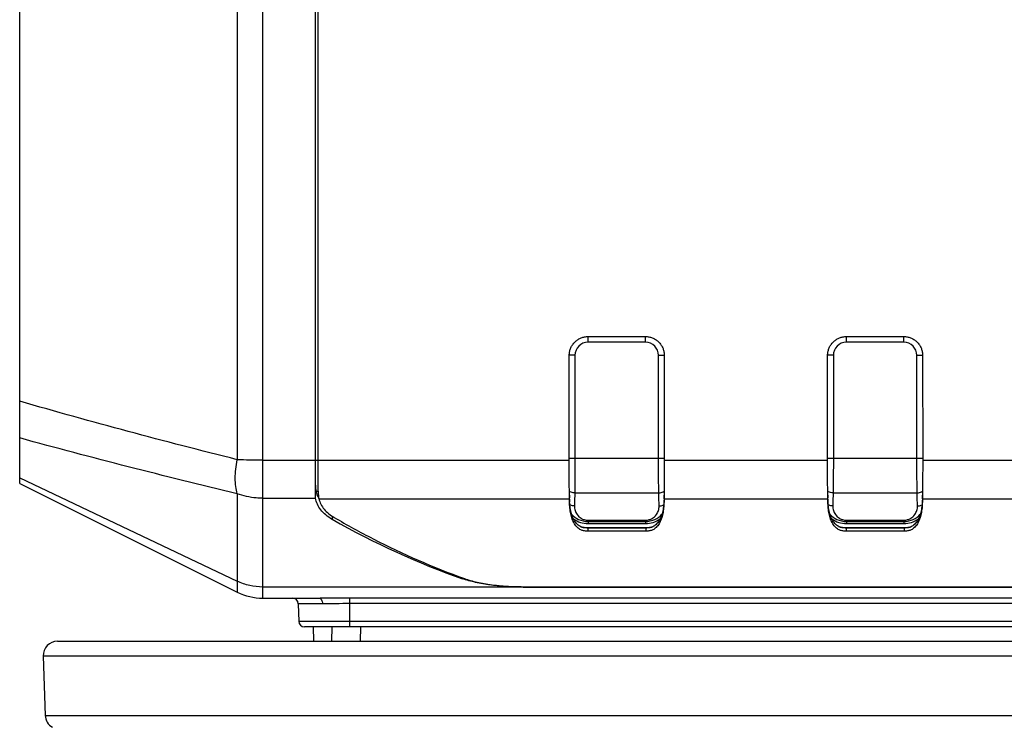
# Model space of a CAD drawing. Header units: millimetres. Extents: x 91 to 529, y 19 to 401.
# Tile 2 of 45: x 113 to 147, y 86 to 110. Entities that reach past the tile are written whole.
import ezdxf

# ---------------------------------------------------------------- set-up
doc = ezdxf.new("R2010")
doc.units = ezdxf.units.MM
doc.header["$LTSCALE"] = 32.67
doc.layers.add('00_COMPONENTS', color=7, linetype='CONTINUOUS')

msp = doc.modelspace()

# ---------------------------------------------------------------- linework, layer by layer
at = {"layer": '00_COMPONENTS', "color": 4}
for p, q in [((121.518, 90.001), (121.518, 124.654)), ((120.623, 123.276), (120.623, 94.825)), ((132.845, 98.916), (132.845, 99.115)), ((134.845, 98.916), (132.845, 98.916)), ((134.845, 98.916), (134.845, 99.115)), ((141.845, 98.916), (141.845, 99.115)), ((143.845, 98.916), (141.845, 98.916)), ((143.845, 98.916), (143.845, 99.115)), ((132.39, 98.461), (132.191, 98.461)), ((132.39, 98.461), (132.39, 94.879)), ((135.301, 94.879), (135.301, 98.461)), ((135.301, 98.461), (135.5, 98.461)), ((141.39, 98.461), (141.191, 98.461)), ((141.39, 98.461), (141.39, 94.879)), ((144.301, 94.879), (144.301, 98.461)), ((144.301, 98.461), (144.5, 98.461)), ((121.518, 94.806), (132.189, 94.806)), ((132.189, 94.879), (135.502, 94.879)), ((135.502, 94.806), (141.189, 94.806)), ((141.189, 94.879), (144.502, 94.879)), ((144.502, 94.806), (150.189, 94.806)), ((113.045, 94.196), (120.623, 90.591)), ((120.623, 93.642), (120.623, 90.212)), ((123.366, 93.725), (123.445, 93.725)), ((132.382, 93.673), (135.309, 93.673)), ((141.382, 93.673), (144.309, 93.673)), ((121.518, 93.484), (123.354, 93.484)), ((123.466, 93.464), (132.197, 93.464)), ((132.197, 93.594), (132.197, 93.496)), ((132.197, 93.464), (132.197, 93.565)), ((132.2, 93.451), (132.2, 93.35)), ((135.491, 93.451), (135.491, 93.35)), ((135.494, 93.594), (135.494, 93.496)), ((135.494, 93.464), (135.494, 93.565)), ((135.494, 93.464), (141.197, 93.464)), ((141.197, 93.594), (141.197, 93.496)), ((141.197, 93.464), (141.197, 93.565)), ((141.2, 93.451), (141.2, 93.35)), ((144.491, 93.451), (144.491, 93.35)), ((144.494, 93.594), (144.494, 93.496)), ((144.494, 93.464), (144.494, 93.565)), ((144.494, 93.464), (150.197, 93.464)), ((123.931, 92.856), (123.931, 92.748)), ((132.845, 92.717), (132.845, 92.599)), ((132.845, 92.717), (134.845, 92.717)), ((132.845, 92.673), (134.845, 92.673)), ((134.845, 92.717), (134.845, 92.599)), ((141.845, 92.717), (141.845, 92.599)), ((141.845, 92.717), (143.845, 92.717)), ((141.845, 92.673), (143.845, 92.673)), ((143.845, 92.717), (143.845, 92.599)), ((132.839, 92.444), (132.839, 92.337)), ((132.845, 92.444), (132.845, 92.461)), ((134.845, 92.444), (134.845, 92.461)), ((134.852, 92.444), (134.852, 92.337)), ((141.839, 92.444), (141.839, 92.337)), ((141.845, 92.444), (141.845, 92.461)), ((143.845, 92.444), (143.845, 92.461)), ((143.852, 92.444), (143.852, 92.337)), ((128.467, 90.679), (128.467, 90.711)), ((130.588, 90.391), (121.518, 90.391)), ((130.588, 90.391), (130.588, 90.398)), ((124.545, 89.001), (124.545, 90.006)), ((170.145, 90.006), (124.545, 90.006)), ((123.593, 89.806), (122.751, 89.806)), ((170.145, 89.812), (124.545, 89.812)), ((171.924, 89.195), (122.767, 89.195)), ((124.919, 89.001), (124.906, 88.501)), ((180.827, 87.983), (113.864, 87.983)), ((113.936, 85.919), (180.755, 85.919))]:
    msp.add_line(p, q, dxfattribs=at)
at = {"layer": '00_COMPONENTS', "color": 7}
for p, q in [((113.045, 94.001), (113.045, 124.101)), ((123.345, 93.614), (123.345, 120.511)), ((123.445, 93.731), (123.445, 120.511)), ((132.845, 99.115), (134.845, 99.115)), ((141.845, 99.115), (143.845, 99.115)), ((132.189, 94.823), (132.191, 98.461)), ((135.5, 98.461), (135.502, 94.823)), ((141.189, 94.823), (141.191, 98.461)), ((144.5, 98.461), (144.502, 94.823)), ((132.189, 94.806), (132.189, 94.823)), ((132.189, 94.754), (132.189, 94.806)), ((135.502, 94.823), (135.502, 94.806)), ((135.502, 94.806), (135.502, 94.754)), ((141.189, 94.806), (141.189, 94.823)), ((141.189, 94.754), (141.189, 94.806)), ((144.502, 94.823), (144.502, 94.806)), ((144.502, 94.806), (144.502, 94.754)), ((113.045, 94.001), (120.623, 90.212)), ((132.195, 93.594), (132.195, 93.607)), ((132.197, 93.565), (132.197, 93.594)), ((132.2, 93.451), (132.197, 93.565)), ((132.197, 93.464), (132.197, 93.496)), ((132.198, 93.451), (132.197, 93.464)), ((132.198, 93.451), (132.197, 93.464)), ((132.2, 93.35), (132.198, 93.451)), ((135.494, 93.565), (135.491, 93.451)), ((135.493, 93.451), (135.491, 93.35)), ((135.494, 93.464), (135.493, 93.451)), ((135.494, 93.594), (135.494, 93.565)), ((135.494, 93.496), (135.494, 93.464)), ((135.496, 93.606), (135.496, 93.594)), ((141.195, 93.594), (141.195, 93.607)), ((141.197, 93.565), (141.197, 93.594)), ((141.2, 93.451), (141.197, 93.565)), ((141.197, 93.464), (141.197, 93.496)), ((141.198, 93.451), (141.197, 93.464)), ((141.198, 93.451), (141.197, 93.464)), ((141.2, 93.35), (141.198, 93.451)), ((144.494, 93.565), (144.491, 93.451)), ((144.493, 93.451), (144.491, 93.35)), ((144.494, 93.464), (144.493, 93.451)), ((144.494, 93.594), (144.494, 93.565)), ((144.494, 93.496), (144.494, 93.464)), ((144.496, 93.606), (144.496, 93.594)), ((134.852, 92.444), (132.839, 92.444)), ((134.852, 92.337), (132.839, 92.337)), ((132.845, 92.599), (134.845, 92.599)), ((132.845, 92.461), (134.845, 92.461)), ((143.852, 92.444), (141.839, 92.444)), ((143.852, 92.337), (141.839, 92.337)), ((141.845, 92.599), (143.845, 92.599)), ((141.845, 92.461), (143.845, 92.461)), ((130.588, 90.398), (164.103, 90.398)), ((130.588, 90.391), (164.103, 90.391)), ((121.518, 90.001), (123.514, 90.001)), ((122.751, 89.806), (122.767, 89.195)), ((171.724, 89.001), (122.966, 89.001)), ((123.272, 89.001), (123.285, 88.501)), ((123.919, 89.001), (123.906, 88.501)), ((114.363, 88.501), (180.327, 88.501)), ((113.864, 87.983), (113.936, 85.919))]:
    msp.add_line(p, q, dxfattribs=at)
at = {"layer": '00_COMPONENTS', "color": 4}
for centre, start, end in [((132.845, 98.461), 90, 180), ((134.845, 98.461), 0, 90), ((141.845, 98.461), 90, 180), ((143.845, 98.461), 0, 90)]:
    msp.add_arc(centre, 0.455, start, end, dxfattribs=at)
at = {"layer": '00_COMPONENTS', "color": 7}
for centre, radius, start, end in [((124.833, 93.694), 1.387, 184.7528, 185.0538), ((124.254, 93.945), 0.917, 209.6039, 210.5023), ((124.291, 93.633), 0.841, 190.9272, 191.5484), ((169.184, 94.069), 36.991, 180.7364, 180.8877), ((96.56, 94.097), 38.939, 359.116, 359.2597), ((178.184, 94.069), 36.991, 180.7364, 180.8877), ((105.56, 94.097), 38.939, 359.116, 359.2597), ((132.845, 93.461), 0.862, 233.8545, 270), ((134.845, 93.461), 0.862, 270, 306.1614), ((141.845, 93.461), 0.862, 233.8545, 270), ((143.845, 93.461), 0.862, 270, 306.1614), ((121.518, 92.001), 2, 243.4349, 270), ((122.551, 89.801), 0.2, 1.5, 90), ((122.966, 89.201), 0.2, 181.5, 270), ((114.363, 88.001), 0.5, 90, 182), ((114.435, 85.936), 0.5, 182, 239.8084)]:
    msp.add_arc(centre, radius, start, end, dxfattribs=at)
for centre, major_axis, ratio, start_param, end_param in [((129.345, 110.006), (16.678, -16.678), 0.727061, -1.207824, -0.984764), ((132.845, 93.461), (1, 0), 1, -1.845768, -1.570796), ((134.845, 93.461), (1, 0), 1, -1.570796, -1.295579), ((141.845, 93.461), (1, 0), 1, -1.845768, -1.570796), ((143.845, 93.461), (1, 0), 1, -1.570796, -1.295579)]:
    msp.add_ellipse(centre, major_axis=major_axis, ratio=ratio, start_param=start_param, end_param=end_param, dxfattribs=at)
for points, knots in [([(132.191, 98.461), (132.191, 98.48), (132.193, 98.521), (132.201, 98.581), (132.215, 98.64), (132.234, 98.697), (132.258, 98.752), (132.288, 98.805), (132.322, 98.856), (132.361, 98.902), (132.403, 98.945), (132.45, 98.983), (132.5, 99.018), (132.553, 99.047), (132.608, 99.071), (132.665, 99.091), (132.725, 99.105), (132.785, 99.113), (132.826, 99.115), (132.845, 99.115)], [0, 0, 0, 0, 0.05874, 0.117658, 0.176513, 0.235214, 0.29393, 0.352808, 0.411696, 0.470456, 0.529152, 0.587961, 0.646849, 0.705673, 0.764385, 0.823116, 0.882122, 0.941214, 1, 1, 1, 1]), ([(134.845, 99.115), (134.865, 99.115), (134.906, 99.113), (134.966, 99.105), (135.025, 99.091), (135.082, 99.072), (135.137, 99.047), (135.19, 99.018), (135.241, 98.983), (135.287, 98.945), (135.33, 98.902), (135.368, 98.856), (135.403, 98.806), (135.432, 98.753), (135.457, 98.698), (135.476, 98.641), (135.49, 98.581), (135.498, 98.521), (135.5, 98.48), (135.5, 98.461)], [0, 0, 0, 0, 0.05874, 0.117658, 0.176513, 0.235214, 0.293931, 0.352809, 0.411697, 0.470457, 0.529152, 0.587962, 0.646849, 0.705673, 0.764385, 0.823115, 0.882122, 0.941213, 1, 1, 1, 1]), ([(141.191, 98.461), (141.191, 98.48), (141.193, 98.521), (141.201, 98.581), (141.215, 98.64), (141.234, 98.697), (141.258, 98.752), (141.288, 98.805), (141.322, 98.856), (141.361, 98.902), (141.403, 98.945), (141.45, 98.983), (141.5, 99.018), (141.553, 99.047), (141.608, 99.071), (141.665, 99.091), (141.725, 99.105), (141.785, 99.113), (141.826, 99.115), (141.845, 99.115)], [0, 0, 0, 0, 0.05874, 0.117658, 0.176513, 0.235214, 0.29393, 0.352808, 0.411696, 0.470456, 0.529152, 0.587961, 0.646849, 0.705673, 0.764385, 0.823116, 0.882122, 0.941214, 1, 1, 1, 1]), ([(143.845, 99.115), (143.865, 99.115), (143.906, 99.113), (143.966, 99.105), (144.025, 99.091), (144.082, 99.072), (144.137, 99.047), (144.19, 99.018), (144.241, 98.983), (144.287, 98.945), (144.33, 98.902), (144.368, 98.856), (144.403, 98.806), (144.432, 98.753), (144.457, 98.698), (144.476, 98.641), (144.49, 98.581), (144.498, 98.521), (144.5, 98.48), (144.5, 98.461)], [0, 0, 0, 0, 0.05874, 0.117658, 0.176513, 0.235214, 0.293931, 0.352809, 0.411697, 0.470457, 0.529152, 0.587962, 0.646849, 0.705673, 0.764385, 0.823115, 0.882122, 0.941213, 1, 1, 1, 1]), ([(132.195, 93.607), (132.193, 93.782), (132.19, 94.164), (132.189, 94.546), (132.189, 94.754)], [0, 0, 0, 0, 0.457482, 1, 1, 1, 1]), ([(135.502, 94.754), (135.502, 94.546), (135.501, 94.164), (135.498, 93.781), (135.496, 93.606)], [0, 0, 0, 0, 0.542526, 1, 1, 1, 1]), ([(141.195, 93.607), (141.193, 93.782), (141.19, 94.164), (141.189, 94.546), (141.189, 94.754)], [0, 0, 0, 0, 0.457482, 1, 1, 1, 1]), ([(144.502, 94.754), (144.502, 94.546), (144.501, 94.164), (144.498, 93.781), (144.496, 93.606)], [0, 0, 0, 0, 0.542526, 1, 1, 1, 1]), ([(123.345, 93.94), (123.345, 93.902), (123.348, 93.83), (123.358, 93.758), (123.366, 93.725)], [0, 0, 0, 0, 0.529208, 1, 1, 1, 1]), ([(123.366, 93.725), (123.375, 93.685), (123.399, 93.605), (123.435, 93.529), (123.456, 93.492)], [0, 0, 0, 0, 0.494247, 1, 1, 1, 1]), ([(123.445, 93.731), (123.445, 93.718), (123.446, 93.667), (123.448, 93.616), (123.451, 93.579)], [0, 0, 0, 0, 0.272518, 1, 1, 1, 1]), ([(123.354, 93.484), (123.353, 93.495), (123.347, 93.538), (123.345, 93.581), (123.345, 93.614)], [0, 0, 0, 0, 0.237143, 1, 1, 1, 1]), ([(123.931, 92.748), (123.852, 92.793), (123.707, 92.891), (123.529, 93.069), (123.407, 93.268), (123.365, 93.413), (123.354, 93.484)], [0, 0, 0, 0, 0.282259, 0.538721, 0.774963, 1, 1, 1, 1]), ([(123.452, 93.572), (123.453, 93.563), (123.456, 93.53), (123.46, 93.497), (123.465, 93.473)], [0, 0, 0, 0, 0.268784, 1, 1, 1, 1]), ([(123.466, 93.464), (123.482, 93.399), (123.53, 93.269), (123.649, 93.093), (123.809, 92.937), (123.936, 92.851), (124.003, 92.812)], [0, 0, 0, 0, 0.232361, 0.473775, 0.728469, 1, 1, 1, 1]), ([(132.839, 92.444), (132.811, 92.444), (132.762, 92.445), (132.695, 92.454), (132.639, 92.468), (132.585, 92.491), (132.53, 92.524), (132.451, 92.59), (132.364, 92.701), (132.289, 92.864), (132.238, 93.048), (132.209, 93.245), (132.201, 93.381), (132.2, 93.451)], [0, 0, 0, 0, 0.062482, 0.109961, 0.150007, 0.191659, 0.24005, 0.295366, 0.419078, 0.553306, 0.695232, 0.84422, 1, 1, 1, 1]), ([(132.839, 92.337), (132.811, 92.337), (132.762, 92.338), (132.695, 92.347), (132.639, 92.361), (132.585, 92.384), (132.53, 92.418), (132.451, 92.483), (132.364, 92.596), (132.289, 92.76), (132.238, 92.945), (132.209, 93.143), (132.201, 93.28), (132.2, 93.35)], [0, 0, 0, 0, 0.062231, 0.109525, 0.149426, 0.190949, 0.239223, 0.294453, 0.418127, 0.552478, 0.694631, 0.843904, 1, 1, 1, 1]), ([(135.491, 93.451), (135.489, 93.381), (135.482, 93.245), (135.453, 93.048), (135.402, 92.864), (135.327, 92.701), (135.24, 92.589), (135.161, 92.524), (135.106, 92.491), (135.052, 92.468), (134.996, 92.454), (134.929, 92.445), (134.88, 92.444), (134.852, 92.444)], [0, 0, 0, 0, 0.155687, 0.304704, 0.44662, 0.580846, 0.704534, 0.75983, 0.808195, 0.849831, 0.889888, 0.937421, 1, 1, 1, 1]), ([(135.491, 93.35), (135.489, 93.28), (135.482, 93.143), (135.453, 92.945), (135.402, 92.76), (135.327, 92.596), (135.24, 92.483), (135.162, 92.418), (135.106, 92.384), (135.052, 92.361), (134.996, 92.347), (134.929, 92.338), (134.88, 92.337), (134.852, 92.337)], [0, 0, 0, 0, 0.156003, 0.305305, 0.447448, 0.581797, 0.705447, 0.760657, 0.808907, 0.850412, 0.890324, 0.937672, 1, 1, 1, 1]), ([(141.839, 92.444), (141.811, 92.444), (141.762, 92.445), (141.695, 92.454), (141.639, 92.468), (141.585, 92.491), (141.53, 92.524), (141.451, 92.59), (141.364, 92.701), (141.289, 92.864), (141.238, 93.048), (141.209, 93.245), (141.201, 93.381), (141.2, 93.451)], [0, 0, 0, 0, 0.062482, 0.109961, 0.150007, 0.191659, 0.24005, 0.295366, 0.419078, 0.553306, 0.695232, 0.84422, 1, 1, 1, 1]), ([(141.839, 92.337), (141.811, 92.337), (141.762, 92.338), (141.695, 92.347), (141.639, 92.361), (141.585, 92.384), (141.53, 92.418), (141.451, 92.483), (141.364, 92.596), (141.289, 92.76), (141.238, 92.945), (141.209, 93.143), (141.201, 93.28), (141.2, 93.35)], [0, 0, 0, 0, 0.062231, 0.109525, 0.149426, 0.190949, 0.239223, 0.294453, 0.418127, 0.552478, 0.694631, 0.843904, 1, 1, 1, 1]), ([(144.491, 93.451), (144.489, 93.381), (144.482, 93.245), (144.453, 93.048), (144.402, 92.864), (144.327, 92.701), (144.24, 92.589), (144.161, 92.524), (144.106, 92.491), (144.052, 92.468), (143.996, 92.454), (143.929, 92.445), (143.88, 92.444), (143.852, 92.444)], [0, 0, 0, 0, 0.155687, 0.304704, 0.44662, 0.580846, 0.704534, 0.75983, 0.808195, 0.849831, 0.889888, 0.937421, 1, 1, 1, 1]), ([(144.491, 93.35), (144.489, 93.28), (144.482, 93.143), (144.453, 92.945), (144.402, 92.76), (144.327, 92.596), (144.24, 92.483), (144.162, 92.418), (144.106, 92.384), (144.052, 92.361), (143.996, 92.347), (143.929, 92.338), (143.88, 92.337), (143.852, 92.337)], [0, 0, 0, 0, 0.156003, 0.305305, 0.447448, 0.581797, 0.705447, 0.760657, 0.808907, 0.850412, 0.890324, 0.937672, 1, 1, 1, 1]), ([(124.003, 92.812), (124.449, 92.552), (125.915, 91.748), (127.451, 91.075), (128.538, 90.685)], [0, 0, 0, 0, 0.308959, 1, 1, 1, 1]), ([(130.588, 90.391), (130.393, 90.391), (130.009, 90.402), (129.452, 90.454), (128.938, 90.541), (128.615, 90.628), (128.467, 90.679)], [0, 0, 0, 0, 0.272448, 0.535496, 0.780433, 1, 1, 1, 1]), ([(128.538, 90.685), (128.681, 90.634), (128.993, 90.548), (129.49, 90.461), (130.029, 90.41), (130.4, 90.398), (130.588, 90.398)], [0, 0, 0, 0, 0.220056, 0.46514, 0.727963, 1, 1, 1, 1])]:
    msp.add_open_spline(points, degree=3, knots=knots, dxfattribs=at)
at = {"layer": '00_COMPONENTS', "color": 4}
for points, knots in [([(120.623, 94.825), (119.355, 95.143), (116.823, 95.799), (114.302, 96.499), (113.045, 96.863)], [0, 0, 0, 0, 0.499772, 1, 1, 1, 1]), ([(120.623, 93.642), (119.355, 93.945), (116.823, 94.569), (114.302, 95.236), (113.045, 95.583)], [0, 0, 0, 0, 0.500205, 1, 1, 1, 1]), ([(120.623, 93.642), (120.599, 93.723), (120.565, 93.902), (120.55, 94.188), (120.568, 94.501), (120.601, 94.716), (120.623, 94.825)], [0, 0, 0, 0, 0.212823, 0.455057, 0.720237, 1, 1, 1, 1]), ([(121.518, 94.806), (121.364, 94.806), (121.066, 94.809), (120.768, 94.819), (120.623, 94.825)], [0, 0, 0, 0, 0.513724, 1, 1, 1, 1]), ([(132.39, 94.879), (132.39, 94.654), (132.389, 94.252), (132.385, 93.85), (132.382, 93.673)], [0, 0, 0, 0, 0.559973, 1, 1, 1, 1]), ([(135.309, 93.673), (135.306, 93.85), (135.302, 94.252), (135.301, 94.654), (135.301, 94.879)], [0, 0, 0, 0, 0.439916, 1, 1, 1, 1]), ([(141.39, 94.879), (141.39, 94.654), (141.389, 94.252), (141.385, 93.85), (141.382, 93.673)], [0, 0, 0, 0, 0.559973, 1, 1, 1, 1]), ([(144.309, 93.673), (144.306, 93.85), (144.302, 94.252), (144.301, 94.654), (144.301, 94.879)], [0, 0, 0, 0, 0.439916, 1, 1, 1, 1]), ([(121.518, 93.484), (121.44, 93.484), (121.137, 93.497), (120.835, 93.563), (120.623, 93.642)], [0, 0, 0, 0, 0.25427, 1, 1, 1, 1]), ([(132.382, 93.673), (132.365, 93.673), (132.3, 93.678), (132.235, 93.701), (132.194, 93.727)], [0, 0, 0, 0, 0.256284, 1, 1, 1, 1]), ([(132.382, 93.673), (132.381, 93.634), (132.377, 93.48), (132.373, 93.327), (132.371, 93.213)], [0, 0, 0, 0, 0.255166, 1, 1, 1, 1]), ([(135.309, 93.673), (135.326, 93.673), (135.391, 93.678), (135.456, 93.701), (135.496, 93.727)], [0, 0, 0, 0, 0.256284, 1, 1, 1, 1]), ([(135.32, 93.213), (135.319, 93.25), (135.316, 93.404), (135.312, 93.557), (135.309, 93.673)], [0, 0, 0, 0, 0.24481, 1, 1, 1, 1]), ([(141.382, 93.673), (141.365, 93.673), (141.3, 93.678), (141.235, 93.701), (141.194, 93.727)], [0, 0, 0, 0, 0.256284, 1, 1, 1, 1]), ([(141.382, 93.673), (141.381, 93.634), (141.377, 93.48), (141.373, 93.327), (141.371, 93.213)], [0, 0, 0, 0, 0.255166, 1, 1, 1, 1]), ([(144.309, 93.673), (144.326, 93.673), (144.391, 93.678), (144.456, 93.701), (144.496, 93.727)], [0, 0, 0, 0, 0.256284, 1, 1, 1, 1]), ([(144.32, 93.213), (144.319, 93.25), (144.316, 93.404), (144.312, 93.557), (144.309, 93.673)], [0, 0, 0, 0, 0.24481, 1, 1, 1, 1]), ([(132.371, 93.213), (132.357, 93.213), (132.302, 93.216), (132.248, 93.233), (132.211, 93.252)], [0, 0, 0, 0, 0.253524, 1, 1, 1, 1]), ([(132.371, 93.213), (132.369, 93.161), (132.384, 93.053), (132.461, 92.898), (132.58, 92.789), (132.716, 92.73), (132.801, 92.717), (132.845, 92.717)], [0, 0, 0, 0, 0.20492, 0.420001, 0.669812, 0.823125, 1, 1, 1, 1]), ([(134.845, 92.717), (134.89, 92.717), (134.975, 92.73), (135.11, 92.789), (135.23, 92.898), (135.307, 93.053), (135.322, 93.161), (135.32, 93.213)], [0, 0, 0, 0, 0.176559, 0.329888, 0.579811, 0.794995, 1, 1, 1, 1]), ([(135.32, 93.213), (135.334, 93.213), (135.389, 93.216), (135.443, 93.233), (135.48, 93.252)], [0, 0, 0, 0, 0.253526, 1, 1, 1, 1]), ([(141.371, 93.213), (141.357, 93.213), (141.302, 93.216), (141.248, 93.233), (141.211, 93.252)], [0, 0, 0, 0, 0.253524, 1, 1, 1, 1]), ([(141.371, 93.213), (141.369, 93.161), (141.384, 93.053), (141.461, 92.898), (141.58, 92.789), (141.716, 92.73), (141.801, 92.717), (141.845, 92.717)], [0, 0, 0, 0, 0.20492, 0.420001, 0.669812, 0.823125, 1, 1, 1, 1]), ([(143.845, 92.717), (143.89, 92.717), (143.975, 92.73), (144.11, 92.789), (144.23, 92.898), (144.307, 93.053), (144.322, 93.161), (144.32, 93.213)], [0, 0, 0, 0, 0.176559, 0.329888, 0.579811, 0.794995, 1, 1, 1, 1]), ([(144.32, 93.213), (144.334, 93.213), (144.389, 93.216), (144.443, 93.233), (144.48, 93.252)], [0, 0, 0, 0, 0.253526, 1, 1, 1, 1]), ([(132.273, 92.925), (132.341, 92.851), (132.517, 92.721), (132.733, 92.673), (132.845, 92.673)], [0, 0, 0, 0, 0.470705, 1, 1, 1, 1]), ([(134.845, 92.673), (134.958, 92.673), (135.174, 92.721), (135.35, 92.851), (135.417, 92.925)], [0, 0, 0, 0, 0.52912, 1, 1, 1, 1]), ([(141.273, 92.925), (141.341, 92.851), (141.517, 92.721), (141.733, 92.673), (141.845, 92.673)], [0, 0, 0, 0, 0.470705, 1, 1, 1, 1]), ([(143.845, 92.673), (143.958, 92.673), (144.174, 92.721), (144.35, 92.851), (144.417, 92.925)], [0, 0, 0, 0, 0.52912, 1, 1, 1, 1]), ([(121.518, 90.391), (121.363, 90.391), (121.055, 90.425), (120.762, 90.526), (120.623, 90.591)], [0, 0, 0, 0, 0.501229, 1, 1, 1, 1]), ([(123.487, 90.001), (123.494, 90.001), (123.508, 89.998), (123.528, 89.986), (123.546, 89.968), (123.568, 89.933), (123.587, 89.879), (123.592, 89.831), (123.593, 89.806)], [0, 0, 0, 0, 0.086177, 0.179784, 0.285801, 0.406181, 0.686022, 1, 1, 1, 1]), ([(124.545, 90.006), (124.367, 90.006), (124.023, 90.004), (123.679, 90.001), (123.514, 90.001)], [0, 0, 0, 0, 0.518222, 1, 1, 1, 1]), ([(124.545, 89.812), (124.38, 89.812), (124.063, 89.81), (123.745, 89.806), (123.593, 89.806)], [0, 0, 0, 0, 0.52023, 1, 1, 1, 1])]:
    msp.add_open_spline(points, degree=3, knots=knots, dxfattribs=at)

doc.saveas('drawing.dxf')
